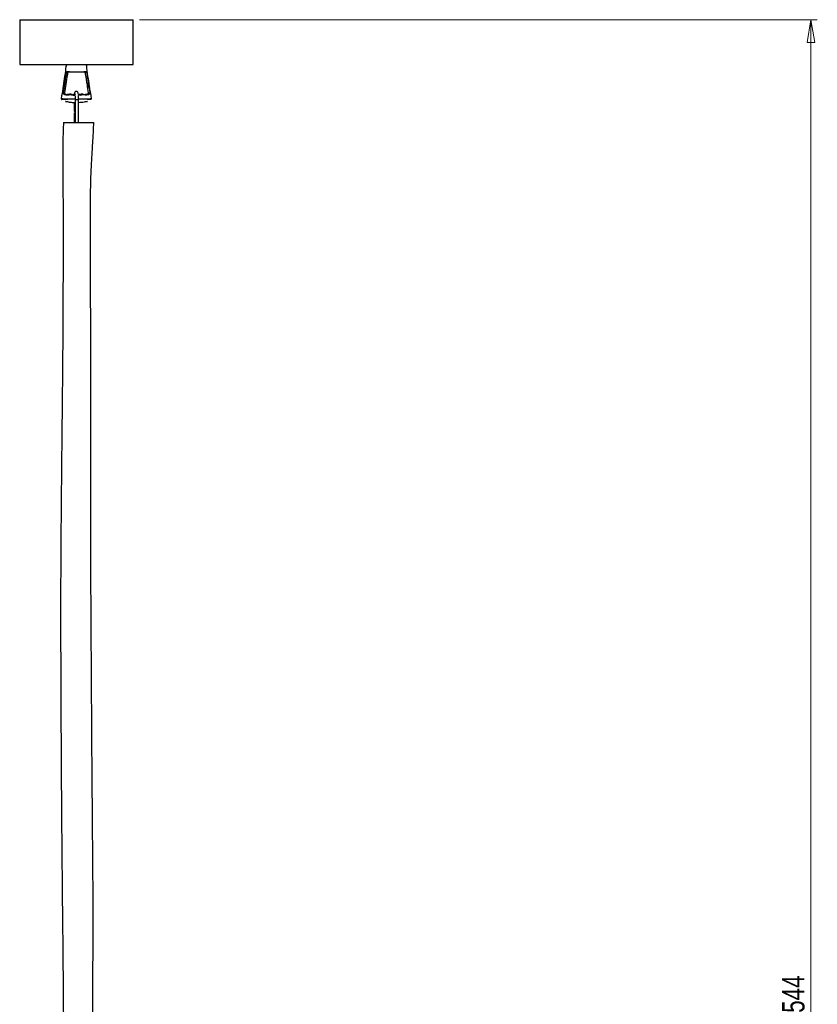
# Model space of a CAD drawing. Header units: millimetres. Extents: x 538 to 725, y 208 to 770.
# Tile 6 of 8: x 600 to 725, y 363 to 517. Entities that reach past the tile are written whole.
import ezdxf

# ---------------------------------------------------------------- set-up
doc = ezdxf.new("R2010")
doc.units = ezdxf.units.MM
doc.styles.add('SLDTEXTSTYLE0', font='TXT', dxfattribs={"width": 0.75})
doc.dimstyles.new('SLDDIMSTYLE0', dxfattribs={"dimtxt": 3.5, "dimasz": 3.556, "dimexe": 0, "dimexo": 0.0625, "dimgap": 0.875, "dimtad": 1, "dimdec": 0, "dimlfac": 5, "dimrnd": 1e-09, "dimzin": 12, "dimdsep": 46, "dimtxsty": 'SLDTEXTSTYLE0', "dimblk1": 'CLOSED', "dimblk2": 'CLOSED', "dimsah": 1, "dimcen": 0.09, "dimadec": 0, "dimazin": 3, "dimtfac": 1, "dimtdec": 0, "dimtofl": 0, "dimtmove": 0, "dimatfit": 3, "dimldrblk": 'CLOSED', "dimfxl": 0, "dimfrac": 2, "dimtolj": 1, "dimtzin": 12, "dimarcsym": 0})

# ---------------------------------------------------------------- blocks, each defined once
blk = doc.blocks.new('_Closed')
at = {"color": 0, "linetype": 'ByBlock', "lineweight": -2}
for p, q in [((-1, 0.166667), (0, 0)), ((-1, 0.166667), (-1, -0.166667)), ((0, 0), (-1, -0.166667)), ((0, 0), (-1, 0))]:
    blk.add_line(p, q, dxfattribs=at)
blk = doc.blocks.new('_D')
at = {"color": 7, "linetype": 'Continuous', "lineweight": 0}
for p, q in [((618.83, 517.12), (725.13, 517.12)), ((724.13, 517.12), (724.13, 208.37)), ((625.05, 208.37), (725.13, 208.37))]:
    blk.add_line(p, q, dxfattribs=at)
at = {"color": 7, "linetype": 'Continuous', "lineweight": 18, "xscale": 3.556, "yscale": 3.556}
for p, rotation in [((724.13, 517.12, 1.23), 90.0000000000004), ((724.13, 208.37, 1.23), 270.0000000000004)]:
    blk.add_blockref('_Closed', p, dxfattribs=dict(at, rotation=rotation))
at = {"color": 7, "linetype": 'Continuous', "lineweight": 18, "insert": (719.62, 359.46), "char_height": 3.5, "attachment_point": 1, "rotation": 90, "style": 'SLDTEXTSTYLE0'}
blk.add_mtext('1544', dxfattribs=at)

msp = doc.modelspace()

# ---------------------------------------------------------------- linework, layer by layer
at = {"color": 7, "linetype": 'Continuous', "lineweight": 25}
for p, q in [((600.05, 517.12), (600.05, 510.12)), ((600.05, 517.12), (617.83, 517.12)), ((617.83, 510.12), (617.83, 517.12)), ((600.05, 510.12), (617.83, 510.12)), ((607.93, 505.46), (607.88, 505.45)), ((607.93, 505.45), (607.88, 505.45)), ((607.99, 505.46), (607.93, 505.46)), ((608, 505.45), (607.95, 505.45)), ((608.05, 505.46), (608, 505.46)), ((608.61, 505.39), (608.41, 505.37)), ((609.79, 505.45), (609.74, 505.45)), ((609.86, 505.45), (609.81, 505.45)), ((609.88, 505.46), (609.82, 505.46)), ((609.94, 505.46), (609.89, 505.46)), ((610.72, 505.43), (610.64, 505.43)), ((610.86, 505.66), (610.81, 505.66)), ((607.25, 504.3), (607.34, 504.28)), ((608.57, 504.1), (608.57, 502.78)), ((608.77, 504.53), (608.77, 500.98)), ((608.77, 504.53), (608.77, 504.53)), ((609.29, 500.98), (609.29, 504.53)), ((610.57, 504.29), (610.65, 504.31)), ((608.57, 502.78), (608.77, 502.78)), ((608.57, 502.54), (608.57, 500.98)), ((608.57, 502.54), (608.77, 502.54))]:
    msp.add_line(p, q, dxfattribs=at)
at = {"color": 8, "linetype": 'Continuous', "lineweight": 25}
for p, q in [((607.56, 505.4), (608, 505.45)), ((610.41, 505.4), (610.72, 505.43)), ((609.29, 504.53), (608.77, 504.53))]:
    msp.add_line(p, q, dxfattribs=at)
at = {"color": 7, "linetype": 'Continuous', "lineweight": 25, "flags": 128}
for points in [[(607.18, 505.33), (607.18, 505.35), (607.19, 505.37), (607.19, 505.38), (607.2, 505.4), (607.21, 505.41), (607.22, 505.42), (607.23, 505.42), (607.23, 505.42)], [(610, 505.45), (610, 505.45), (610.01, 505.45), (610.01, 505.44), (610.01, 505.42), (610.01, 505.41), (610.01, 505.39), (610, 505.37), (610, 505.35)], [(610.72, 505.43), (610.73, 505.43), (610.74, 505.42), (610.75, 505.42), (610.76, 505.4), (610.77, 505.39), (610.78, 505.37), (610.79, 505.35), (610.79, 505.33)]]:
    msp.add_lwpolyline(points, dxfattribs=at)
at = {"color": 7, "linetype": 'Continuous', "lineweight": 25}
for centre, radius, start, end in [((608.79, 508.94), 0.245, 343.4481, 5.3312), ((607.42, 508.57), 2.94, 259.8298, 262.9835), ((608.3, 505.46), 0.301, 181.3676, 200.9243), ((608.63, 505.14), 0.578, 148.7739, 159.4224), ((609.76, 505.31), 0.175, 14.3774, 53.3582), ((610.78, 506.84), 1.18, 273.8597, 282.3743)]:
    msp.add_arc(centre, radius, start, end, dxfattribs=at)
for centre, major_axis, ratio, start_param, end_param in [((607.51, 506.91), (0.27, 1.49), 0.995481, 3.322329, 3.608738), ((607.99, 505.26), (0.036, 0.197), 0.995481, 6.051068, 6.75033), ((608, 505.26), (-0.036, 0.197), 0.995493, 6.101937, 6.388346), ((608.47, 506.36), (0.181, 0.984), 0.995481, 3.322329, 3.593508), ((608.48, 506.36), (-0.181, 0.984), 0.995493, 2.960345, 3.232672), ((609.39, 506.36), (0.181, 0.984), 0.995481, 3.322329, 3.739245), ((609.41, 506.36), (-0.181, 0.984), 0.995493, 2.960345, 3.37726), ((609.88, 505.26), (0.036, 0.197), 0.995481, 0.180736, 0.597652), ((609.89, 505.26), (-0.036, 0.197), 0.995493, 6.101937, 6.518853)]:
    msp.add_ellipse(centre, major_axis=major_axis, ratio=ratio, start_param=start_param, end_param=end_param, dxfattribs=at)
for points, knots in [([(607.28, 509.76), (607.27, 509.68), (607.21, 509.05), (606.98, 507.39), (606.73, 505.81), (606.56, 504.77)], [0, 0, 0, 0, 0.04299, 0.377445, 1, 1, 1, 1]), ([(607.29, 509.75), (607.29, 509.75), (607.3, 509.75), (607.33, 509.79), (607.37, 509.86), (607.42, 509.97), (607.45, 510.07), (607.46, 510.13), (607.46, 510.15)], [0, 0, 0, 0, 0.117853, 0.296101, 0.488621, 0.708409, 0.936848, 1, 1, 1, 1]), ([(607.39, 510.12), (607.39, 510.11), (607.39, 510.06), (607.37, 509.97), (607.33, 509.87), (607.3, 509.79), (607.29, 509.77), (607.29, 509.76)], [0, 0, 0, 0, 0.048951, 0.26961, 0.507122, 0.773131, 1, 1, 1, 1]), ([(611.31, 504.78), (611.14, 505.81), (610.88, 507.39), (610.62, 509.17), (610.55, 509.93), (610.53, 510.12)], [0, 0, 0, 0, 0.579856, 0.891759, 1, 1, 1, 1]), ([(606.9, 505.67), (606.97, 506.12), (607.12, 507.1), (607.3, 508.21), (607.41, 508.86), (607.43, 508.98)], [0, 0, 0, 0, 0.404539, 0.891322, 1, 1, 1, 1]), ([(607.58, 508.87), (607.56, 508.77), (607.46, 508.14), (607.29, 507.06), (607.13, 506.1), (607.06, 505.65)], [0, 0, 0, 0, 0.100745, 0.584826, 1, 1, 1, 1]), ([(607.43, 508.98), (607.45, 508.98), (607.56, 508.98), (607.81, 508.97), (608.18, 508.97), (608.6, 508.97), (608.88, 508.97), (609.03, 508.97)], [0, 0, 0, 0, 0.058977, 0.261919, 0.499892, 0.738536, 1, 1, 1, 1]), ([(607.43, 508.98), (607.43, 508.98), (607.43, 508.97), (607.44, 508.96), (607.46, 508.93), (607.49, 508.91), (607.52, 508.89), (607.54, 508.88), (607.55, 508.87), (607.56, 508.87)], [0, 0, 0, 0, 0.004977, 0.100245, 0.330707, 0.557814, 0.711433, 0.855497, 1, 1, 1, 1]), ([(609.02, 508.87), (608.88, 508.87), (608.6, 508.87), (608.2, 508.87), (607.86, 508.87), (607.66, 508.87), (607.57, 508.87), (607.56, 508.87), (607.56, 508.87)], [0, 0, 0, 0, 0.280425, 0.533363, 0.785562, 0.973289, 0.995057, 1, 1, 1, 1]), ([(610.39, 508.88), (610.38, 508.88), (610.34, 508.88), (610.17, 508.88), (609.87, 508.88), (609.46, 508.88), (609.17, 508.87), (609.02, 508.87)], [0, 0, 0, 0, 0.02833, 0.153621, 0.433843, 0.716717, 1, 1, 1, 1]), ([(609.03, 508.97), (609.18, 508.97), (609.48, 508.97), (609.92, 508.97), (610.25, 508.98), (610.44, 508.98), (610.51, 508.99), (610.53, 508.99)], [0, 0, 0, 0, 0.264829, 0.529287, 0.795846, 0.93831, 1, 1, 1, 1]), ([(610.28, 508.88), (610.3, 508.78), (610.41, 508.14), (610.59, 507.06), (610.74, 506.08), (610.81, 505.66)], [0, 0, 0, 0, 0.088824, 0.602061, 1, 1, 1, 1]), ([(610.86, 505.66), (610.79, 506.07), (610.62, 507.15), (610.46, 508.22), (610.36, 508.88)], [0, 0, 0, 0, 0.38808, 1, 1, 1, 1]), ([(610.39, 508.88), (610.4, 508.88), (610.42, 508.88), (610.44, 508.89), (610.47, 508.91), (610.5, 508.94), (610.52, 508.97), (610.52, 508.98), (610.53, 508.99), (610.53, 508.99)], [0, 0, 0, 0, 0.141932, 0.283454, 0.433835, 0.656597, 0.882786, 0.995068, 1, 1, 1, 1]), ([(610.53, 508.99), (610.63, 508.3), (610.8, 507.2), (610.97, 506.1), (611.03, 505.68)], [0, 0, 0, 0, 0.6217, 1, 1, 1, 1]), ([(607.18, 505.33), (607.14, 505.34), (607.06, 505.36), (606.96, 505.45), (606.91, 505.54), (606.9, 505.62), (606.9, 505.66), (606.9, 505.67)], [0, 0, 0, 0, 0.258326, 0.517952, 0.774726, 0.931668, 1, 1, 1, 1]), ([(607.06, 505.65), (607.06, 505.64), (607.06, 505.62), (607.07, 505.56), (607.1, 505.5), (607.16, 505.45), (607.21, 505.43), (607.23, 505.42)], [0, 0, 0, 0, 0.066259, 0.219056, 0.474633, 0.737454, 1, 1, 1, 1]), ([(608.02, 505.35), (607.84, 505.32), (607.55, 505.26), (607.28, 505.31), (607.18, 505.33)], [0, 0, 0, 0, 0.634634, 1, 1, 1, 1]), ([(607.23, 505.42), (607.32, 505.4), (607.43, 505.38), (607.54, 505.39), (607.56, 505.4)], [0, 0, 0, 0, 0.836675, 1, 1, 1, 1]), ([(607.88, 505.45), (607.76, 505.42), (607.62, 505.38), (607.48, 505.39), (607.46, 505.4)], [0, 0, 0, 0, 0.839845, 1, 1, 1, 1]), ([(608, 505.45), (608.02, 505.46), (608.07, 505.46), (608.11, 505.45), (608.13, 505.44)], [0, 0, 0, 0, 0.513398, 1, 1, 1, 1]), ([(608.09, 505.35), (608.08, 505.35), (608.05, 505.36), (608.03, 505.35), (608.02, 505.35)], [0, 0, 0, 0, 0.486152, 1, 1, 1, 1]), ([(608.13, 505.44), (608.18, 505.43), (608.33, 505.37), (608.54, 505.34), (608.69, 505.38), (608.73, 505.39)], [0, 0, 0, 0, 0.233235, 0.781849, 1, 1, 1, 1]), ([(609.26, 505.38), (609.25, 505.44), (609.23, 505.56), (609.21, 505.66), (609.16, 505.76), (609.1, 505.83), (609.01, 505.87), (608.91, 505.88), (608.81, 505.86), (608.74, 505.8), (608.7, 505.75), (608.67, 505.69), (608.64, 505.61), (608.63, 505.52), (608.62, 505.43), (608.61, 505.39)], [0, 0, 0, 0, 0.135959, 0.290089, 0.35374, 0.407209, 0.462034, 0.518458, 0.573526, 0.619607, 0.663538, 0.712266, 0.785058, 0.908264, 1, 1, 1, 1]), ([(608.71, 505.5), (608.71, 505.5), (608.71, 505.5), (608.72, 505.48), (608.73, 505.44), (608.73, 505.39), (608.73, 505.37)], [0, 0, 0, 0, 0.00954, 0.308363, 0.761818, 1, 1, 1, 1]), ([(608.75, 505.16), (608.75, 505.15), (608.76, 505.08), (608.77, 504.92), (608.77, 504.71), (608.77, 504.58), (608.77, 504.53)], [0, 0, 0, 0, 0.054491, 0.41943, 0.79182, 1, 1, 1, 1]), ([(609.26, 505.39), (609.35, 505.37), (609.56, 505.34), (609.76, 505.41), (609.86, 505.45)], [0, 0, 0, 0, 0.464812, 1, 1, 1, 1]), ([(609.29, 504.53), (609.29, 504.58), (609.29, 504.71), (609.29, 504.93), (609.28, 505.13), (609.27, 505.22), (609.27, 505.25)], [0, 0, 0, 0, 0.17892, 0.521484, 0.86567, 1, 1, 1, 1]), ([(609.74, 505.45), (609.7, 505.43), (609.59, 505.38), (609.47, 505.38), (609.4, 505.38)], [0, 0, 0, 0, 0.4095009, 1, 1, 1, 1]), ([(609.82, 505.46), (609.82, 505.46), (609.79, 505.47), (609.76, 505.45), (609.74, 505.45)], [0, 0, 0, 0, 0.182895, 1, 1, 1, 1]), ([(609.86, 505.45), (609.89, 505.45), (609.93, 505.47), (609.98, 505.46), (610, 505.45)], [0, 0, 0, 0, 0.512152, 1, 1, 1, 1]), ([(610, 505.35), (609.99, 505.36), (609.96, 505.36), (609.94, 505.35), (609.93, 505.35)], [0, 0, 0, 0, 0.488341, 1, 1, 1, 1]), ([(610, 505.45), (610.12, 505.42), (610.26, 505.38), (610.39, 505.4), (610.41, 505.4)], [0, 0, 0, 0, 0.853272, 1, 1, 1, 1]), ([(610.79, 505.33), (610.66, 505.31), (610.4, 505.27), (610.13, 505.33), (610, 505.35)], [0, 0, 0, 0, 0.525413, 1, 1, 1, 1]), ([(610.64, 505.43), (610.55, 505.41), (610.45, 505.38), (610.33, 505.4), (610.31, 505.4)], [0, 0, 0, 0, 0.822781, 1, 1, 1, 1]), ([(610.81, 505.66), (610.82, 505.65), (610.82, 505.62), (610.81, 505.57), (610.78, 505.51), (610.72, 505.45), (610.67, 505.44), (610.64, 505.43)], [0, 0, 0, 0, 0.06597, 0.217343, 0.474289, 0.737402, 1, 1, 1, 1]), ([(610.72, 505.43), (610.74, 505.43), (610.77, 505.45), (610.82, 505.49), (610.85, 505.54), (610.86, 505.6), (610.86, 505.63), (610.86, 505.65), (610.86, 505.66)], [0, 0, 0, 0, 0.189045, 0.435132, 0.675238, 0.840456, 0.957796, 1, 1, 1, 1]), ([(611.03, 505.68), (611.03, 505.66), (611.04, 505.63), (611.03, 505.57), (611.01, 505.51), (610.96, 505.42), (610.88, 505.36), (610.82, 505.34), (610.79, 505.33)], [0, 0, 0, 0, 0.152852, 0.163634, 0.331522, 0.571088, 0.813923, 1, 1, 1, 1]), ([(606.57, 504.77), (606.57, 504.76), (606.56, 504.74), (606.57, 504.69), (606.59, 504.64), (606.61, 504.61), (606.63, 504.59), (606.64, 504.59)], [0, 0, 0, 0, 0.134849, 0.42591, 0.667235, 0.872413, 1, 1, 1, 1]), ([(607.27, 504.3), (607.27, 504.29), (607.26, 504.28), (607.25, 504.29), (607.25, 504.3)], [0, 0, 0, 0, 0.47138, 1, 1, 1, 1]), ([(608.77, 504.08), (608.58, 504.09), (608.18, 504.11), (607.67, 504.19), (607.37, 504.27), (607.27, 504.3)], [0, 0, 0, 0, 0.386853, 0.784675, 1, 1, 1, 1]), ([(610.66, 504.31), (610.43, 504.25), (609.98, 504.13), (609.52, 504.12), (609.29, 504.11)], [0, 0, 0, 0, 0.5168353, 1, 1, 1, 1]), ([(610.65, 504.31), (610.65, 504.3), (610.66, 504.29), (610.66, 504.3), (610.66, 504.31)], [0, 0, 0, 0, 0.456055, 1, 1, 1, 1]), ([(611.29, 504.64), (611.3, 504.66), (611.32, 504.7), (611.32, 504.75), (611.31, 504.77), (611.31, 504.77)], [0, 0, 0, 0, 0.439502, 0.932372, 1, 1, 1, 1]), ([(606.92, 500.98), (606.9, 500.7), (606.87, 500.08), (606.84, 499.07), (606.82, 497.91), (606.81, 496.61), (606.82, 495.17), (606.82, 493.57), (606.83, 491.61), (606.84, 489.27), (606.85, 486.61), (606.85, 483.91), (606.85, 481.11), (606.85, 478.28), (606.84, 475.5), (606.83, 472.97), (606.82, 470.65), (606.81, 468.5), (606.8, 466.52), (606.78, 464.69), (606.77, 463.01), (606.76, 461.48), (606.74, 460.08), (606.73, 458.8), (606.72, 457.62), (606.71, 456.45), (606.69, 455.24), (606.68, 453.92), (606.67, 452.47), (606.65, 450.92), (606.63, 449.22), (606.61, 447.49), (606.6, 445.82), (606.58, 444.38), (606.57, 443.07), (606.56, 441.75), (606.54, 440.34), (606.53, 438.78), (606.52, 437.1), (606.5, 435.34), (606.49, 433.55), (606.48, 431.08), (606.47, 427.97), (606.46, 424.22), (606.47, 420.51), (606.48, 415.13), (606.51, 408), (606.56, 399.09), (606.63, 390.06), (606.71, 381), (606.79, 373.35), (606.85, 367.17), (606.89, 362.49), (606.91, 357.9), (606.92, 353.38), (606.93, 350.07), (606.93, 347.95), (606.93, 346.99), (606.93, 345.93), (606.93, 344.57), (606.93, 342.88), (606.92, 340.88), (606.9, 339.1), (606.87, 337.65), (606.83, 336.6), (606.77, 335.72), (606.7, 335.21), (606.66, 334.98)], [0, 0, 0, 0, 0.0050861, 0.0112738, 0.0182498, 0.0260523, 0.0347463, 0.0443594, 0.0548303, 0.0703047, 0.086537, 0.1029416, 0.1190284, 0.1372403, 0.1540443, 0.1692035, 0.1830618, 0.1959781, 0.2079377, 0.2189586, 0.2290647, 0.2382846, 0.2466519, 0.2541959, 0.2615043, 0.2680404, 0.2753062, 0.2832933, 0.2919971, 0.3014192, 0.3112775, 0.3227177, 0.3327619, 0.3414235, 0.3487758, 0.3564626, 0.3651804, 0.3743804, 0.3845775, 0.39549, 0.4062845, 0.4169212, 0.4400932, 0.4624547, 0.4847014, 0.5071416, 0.5596893, 0.6135317, 0.6680964, 0.7229445, 0.7773088, 0.8062931, 0.83453, 0.8620372, 0.8890887, 0.9163, 0.9218002, 0.9273903, 0.9337029, 0.9409602, 0.9520082, 0.9642615, 0.9769819, 0.9841522, 0.9905985, 0.9959306, 1, 1, 1, 1]), ([(606.93, 500.98), (606.93, 500.98), (606.92, 500.98), (607.01, 500.98), (607.2, 500.98), (607.48, 500.98), (607.83, 500.98), (608.24, 500.98), (608.69, 500.98), (609.16, 500.98), (609.64, 500.98), (610.09, 500.98), (610.52, 500.98), (610.9, 500.98), (611.21, 500.98), (611.46, 500.98), (611.63, 500.98), (611.66, 500.98), (611.67, 500.98)], [0, 0, 0, 0, 0.027338, 0.090505, 0.153164, 0.215587, 0.27773, 0.339374, 0.400455, 0.461391, 0.523193, 0.587172, 0.654308, 0.724629, 0.796936, 0.868971, 0.938024, 1, 1, 1, 1]), ([(611.75, 334.98), (611.72, 335.29), (611.66, 335.95), (611.65, 337), (611.63, 338.14), (611.61, 339.31), (611.57, 340.86), (611.53, 342.75), (611.49, 345.06), (611.47, 347.32), (611.48, 349.49), (611.49, 351.47), (611.5, 353.25), (611.51, 354.86), (611.51, 356.26), (611.52, 357.46), (611.52, 358.59), (611.52, 359.73), (611.51, 360.95), (611.51, 362.23), (611.52, 363.6), (611.52, 365.07), (611.53, 367.29), (611.55, 370.28), (611.57, 374.05), (611.57, 377.94), (611.55, 381.89), (611.52, 385.62), (611.49, 389.06), (611.46, 392.2), (611.44, 395.28), (611.41, 398.34), (611.39, 401.47), (611.37, 404.35), (611.36, 406.99), (611.34, 409.35), (611.32, 411.7), (611.31, 413.93), (611.3, 415.98), (611.29, 417.83), (611.27, 419.55), (611.26, 421.27), (611.25, 423.11), (611.24, 425.1), (611.23, 427.23), (611.22, 429.44), (611.21, 431.81), (611.2, 434.26), (611.19, 436.73), (611.19, 439.04), (611.19, 441.2), (611.18, 443.18), (611.18, 445.08), (611.18, 446.97), (611.18, 448.73), (611.18, 450.33), (611.18, 451.82), (611.19, 453.45), (611.19, 455.18), (611.19, 457), (611.19, 458.85), (611.19, 460.76), (611.2, 462.65), (611.2, 464.44), (611.19, 466.14), (611.19, 467.92), (611.19, 469.77), (611.18, 471.68), (611.17, 473.48), (611.16, 475.36), (611.15, 477.38), (611.15, 479.12), (611.14, 480.46), (611.14, 481.38), (611.13, 482.39), (611.13, 483.56), (611.13, 484.92), (611.13, 486.46), (611.14, 488.16), (611.16, 489.98), (611.2, 491.98), (611.29, 494.15), (611.4, 496.01), (611.49, 497.47), (611.56, 498.54), (611.63, 499.72), (611.65, 500.55), (611.67, 500.98)], [0, 0, 0, 0, 0.005564, 0.012045, 0.018954, 0.026051, 0.033196, 0.047033, 0.060251, 0.074804, 0.087884, 0.099523, 0.110517, 0.120156, 0.128557, 0.135788, 0.141872, 0.149106, 0.156334, 0.164037, 0.172265, 0.181065, 0.190486, 0.212386, 0.235087, 0.258623, 0.282732, 0.306574, 0.325939, 0.344864, 0.363392, 0.381573, 0.4002, 0.4198, 0.433609, 0.447943, 0.462463, 0.475999, 0.488367, 0.499476, 0.509437, 0.519462, 0.530544, 0.542646, 0.555467, 0.568918, 0.582687, 0.5983, 0.613164, 0.627215, 0.6402, 0.652094, 0.663067, 0.674454, 0.686224, 0.694874, 0.703349, 0.713139, 0.724352, 0.734675, 0.745935, 0.757823, 0.769226, 0.780038, 0.790263, 0.799908, 0.812233, 0.823565, 0.834386, 0.844789, 0.857621, 0.87089, 0.876253, 0.881696, 0.887553, 0.894541, 0.902797, 0.912119, 0.922391, 0.933463, 0.945142, 0.958519, 0.972694, 0.978679, 0.985071, 0.992064, 1, 1, 1, 1])]:
    msp.add_open_spline(points, degree=3, knots=knots, dxfattribs=at)
at = {"color": 8, "linetype": 'Continuous', "lineweight": 25}
for points, knots in [([(608.74, 505.28), (608.7, 505.27), (608.53, 505.23), (608.3, 505.27), (608.14, 505.33), (608.09, 505.35)], [0, 0, 0, 0, 0.2032475, 0.7620716, 1, 1, 1, 1]), ([(609.93, 505.35), (609.81, 505.31), (609.59, 505.23), (609.37, 505.27), (609.27, 505.28)], [0, 0, 0, 0, 0.5497786, 1, 1, 1, 1]), ([(606.57, 504.77), (606.57, 504.77), (606.56, 504.78), (606.59, 504.77), (606.66, 504.76), (606.77, 504.74), (606.92, 504.73), (607.12, 504.72), (607.38, 504.71), (607.77, 504.7), (608.24, 504.7), (608.6, 504.7), (608.77, 504.7)], [0, 0, 0, 0, 0.011641, 0.049761, 0.105464, 0.145149, 0.232168, 0.309027, 0.414359, 0.561332, 0.785257, 1, 1, 1, 1]), ([(608.77, 504.65), (608.6, 504.65), (608.24, 504.65), (607.77, 504.64), (607.39, 504.63), (607.13, 504.62), (606.93, 504.61), (606.79, 504.6), (606.69, 504.59), (606.65, 504.59), (606.63, 504.59), (606.64, 504.59), (606.64, 504.59)], [0, 0, 0, 0, 0.221527, 0.451822, 0.602906, 0.711164, 0.790178, 0.879552, 0.919579, 0.968246, 0.990637, 1, 1, 1, 1]), ([(609.29, 504.7), (609.55, 504.7), (610.07, 504.7), (610.7, 504.71), (611.11, 504.73), (611.26, 504.76), (611.31, 504.77), (611.31, 504.78), (611.31, 504.78), (611.31, 504.78)], [0, 0, 0, 0, 0.330715, 0.666439, 0.843372, 0.912871, 0.957685, 0.992828, 1, 1, 1, 1]), ([(611.24, 504.59), (611.24, 504.59), (611.25, 504.59), (611.24, 504.59), (611.22, 504.59), (611.11, 504.61), (610.95, 504.62), (610.65, 504.63), (610.36, 504.64), (609.86, 504.65), (609.55, 504.65), (609.29, 504.65)], [0, 0, 0, 0, 0.00373, 0.025246, 0.063862, 0.133405, 0.273283, 0.315247, 0.593434, 0.661325, 1, 1, 1, 1])]:
    msp.add_open_spline(points, degree=3, knots=knots, dxfattribs=at)

# ---------------------------------------------------------------- dimensions: what is measured, and where the dimension line sits
at = {"color": 7, "linetype": 'Continuous', "lineweight": 18}
dim = msp.add_linear_dim(base=(724.13, 208.37), p1=(617.83, 517.12), p2=(624.05, 208.37), angle=90, dimstyle='SLDDIMSTYLE0', dxfattribs=at)
dim.commit()
dim.dimension.update_dxf_attribs({"geometry": '_D', "text_midpoint": (724.13, 364.63), "dimtype": 160})

doc.saveas('drawing.dxf')
